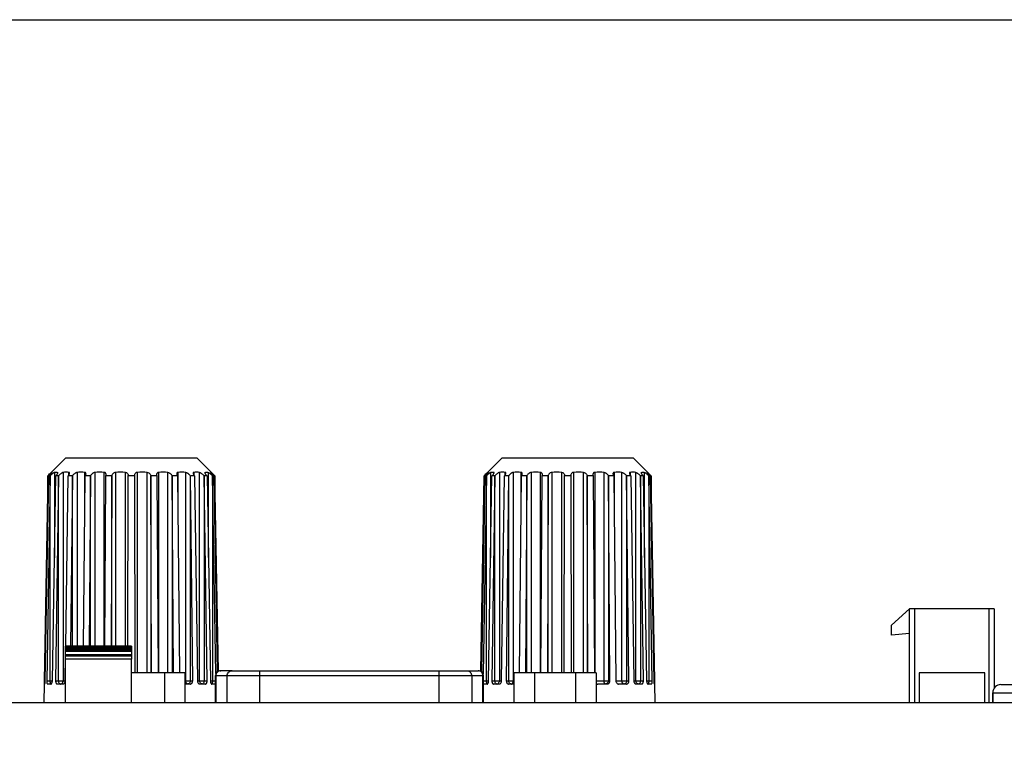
# Model space of a CAD drawing. Header units: millimetres. Extents: x -206 to 633, y -81 to 435.
# Tile 23 of 43: x 85 to 144, y 391 to 435. Entities that reach past the tile are written whole.
import ezdxf

# ---------------------------------------------------------------- set-up
doc = ezdxf.new("R2010")
doc.units = ezdxf.units.MM
doc.header["$LTSCALE"] = 23.1
doc.layers.get('0').update_dxf_attribs({"linetype": 'CONTINUOUS'})
doc.layers.add('06_ALL_SURFS', color=7, linetype='CONTINUOUS')
doc.layers.add('20_ALL_FEATURES', color=7, linetype='CONTINUOUS')

msp = doc.modelspace()

# ---------------------------------------------------------------- linework, layer by layer
msp.add_lwpolyline([(-206.391, 434.625), (633.12, 434.625), (633.12, -80.672), (-206.391, -80.672)], close=True)
at = {"layer": '06_ALL_SURFS', "color": 7}
for p, q in [((86.468, 407.089), (87.342, 407.962)), ((86.471, 407.089), (87.344, 407.962)), ((95.344, 407.962), (87.342, 407.962)), ((95.344, 407.962), (96.218, 407.089)), ((112.994, 407.089), (113.867, 407.962)), ((112.996, 407.089), (113.87, 407.962)), ((121.87, 407.962), (113.867, 407.962)), ((121.87, 407.962), (122.743, 407.089)), ((86.456, 407.076), (86.468, 407.089)), ((86.468, 407.089), (86.472, 407.092)), ((86.471, 407.089), (86.475, 407.093)), ((86.472, 407.093), (86.477, 407.096)), ((86.477, 407.096), (86.481, 407.099)), ((86.517, 407.091), (86.517, 407.093)), ((96.172, 407.093), (96.172, 407.091)), ((96.214, 407.093), (96.218, 407.089)), ((112.982, 407.076), (112.994, 407.089)), ((112.994, 407.089), (112.997, 407.092)), ((112.996, 407.089), (113, 407.093)), ((112.998, 407.093), (113.002, 407.096)), ((113.002, 407.096), (113.006, 407.099)), ((113.042, 407.091), (113.042, 407.093)), ((122.698, 407.093), (122.697, 407.091)), ((122.739, 407.093), (122.743, 407.089)), ((86.257, 406.875), (86.04, 394.423)), ((86.26, 406.875), (86.042, 394.423)), ((86.112, 394.423), (86.329, 406.875)), ((86.406, 406.875), (86.199, 394.423)), ((86.257, 406.875), (86.264, 406.882)), ((86.26, 406.875), (86.267, 406.882)), ((86.264, 406.882), (86.265, 406.883)), ((86.265, 406.883), (86.276, 406.894)), ((86.336, 406.882), (86.329, 406.875)), ((86.406, 406.875), (86.329, 406.875)), ((86.406, 406.875), (86.412, 406.882)), ((86.541, 394.423), (86.744, 406.875)), ((86.918, 406.875), (86.737, 394.423)), ((86.75, 406.882), (86.744, 406.875)), ((86.918, 406.875), (86.744, 406.875)), ((86.918, 406.875), (86.924, 406.882)), ((87.355, 396.532), (87.501, 406.875)), ((87.506, 406.882), (87.501, 406.875)), ((87.759, 406.875), (87.501, 406.875)), ((87.759, 406.875), (87.641, 396.532)), ((87.759, 406.875), (87.763, 406.882)), ((88.432, 396.532), (88.542, 406.875)), ((88.546, 406.882), (88.542, 406.875)), ((88.865, 406.875), (88.542, 406.875)), ((88.865, 406.875), (88.789, 396.532)), ((88.865, 406.875), (88.868, 406.882)), ((89.724, 396.532), (89.792, 406.875)), ((89.794, 406.882), (89.792, 406.875)), ((90.155, 406.875), (89.792, 406.875)), ((90.155, 406.875), (90.126, 396.532)), ((90.155, 406.875), (90.156, 406.882)), ((91.136, 396.532), (91.156, 406.875)), ((91.157, 406.882), (91.156, 406.875)), ((91.534, 406.875), (91.156, 406.875)), ((91.534, 406.875), (91.533, 406.882)), ((91.534, 406.875), (91.557, 394.894)), ((92.533, 406.882), (92.535, 406.875)), ((92.898, 406.875), (92.535, 406.875)), ((92.568, 394.894), (92.535, 406.875)), ((92.898, 406.875), (92.896, 406.882)), ((92.898, 406.875), (92.977, 394.894)), ((93.822, 406.882), (93.825, 406.875)), ((94.147, 406.875), (93.825, 406.875)), ((93.913, 394.894), (93.825, 406.875)), ((94.147, 406.875), (94.143, 406.882)), ((94.147, 406.875), (94.276, 394.894)), ((94.927, 406.882), (94.931, 406.875)), ((95.189, 406.875), (94.931, 406.875)), ((95.073, 394.423), (94.931, 406.875)), ((95.189, 406.875), (95.183, 406.882)), ((95.189, 406.875), (95.364, 394.423)), ((95.766, 406.882), (95.771, 406.875)), ((95.945, 406.875), (95.771, 406.875)), ((95.952, 394.423), (95.771, 406.875)), ((95.945, 406.875), (95.939, 406.882)), ((95.945, 406.875), (96.148, 394.423)), ((96.277, 406.882), (96.283, 406.875)), ((96.36, 406.875), (96.283, 406.875)), ((96.483, 394.859), (96.283, 406.875)), ((96.36, 406.875), (96.353, 406.882)), ((96.36, 406.875), (96.567, 394.967)), ((96.422, 406.882), (96.429, 406.875)), ((96.636, 395.008), (96.429, 406.875)), ((112.783, 406.875), (112.575, 395.007)), ((112.785, 406.875), (112.578, 395.006)), ((112.647, 394.962), (112.854, 406.875)), ((112.931, 406.875), (112.731, 394.847)), ((112.783, 406.875), (112.789, 406.882)), ((112.785, 406.875), (112.792, 406.882)), ((112.789, 406.882), (112.791, 406.883)), ((112.791, 406.883), (112.802, 406.894)), ((112.861, 406.882), (112.854, 406.875)), ((112.931, 406.875), (112.854, 406.875)), ((112.931, 406.875), (112.938, 406.882)), ((113.066, 394.423), (113.27, 406.875)), ((113.444, 406.875), (113.262, 394.423)), ((113.276, 406.882), (113.27, 406.875)), ((113.444, 406.875), (113.27, 406.875)), ((113.444, 406.875), (113.449, 406.882)), ((113.851, 394.423), (114.026, 406.875)), ((114.031, 406.882), (114.026, 406.875)), ((114.284, 406.875), (114.026, 406.875)), ((114.284, 406.875), (114.142, 394.423)), ((114.284, 406.875), (114.288, 406.882)), ((114.939, 394.894), (115.068, 406.875)), ((115.072, 406.882), (115.068, 406.875)), ((115.39, 406.875), (115.068, 406.875)), ((115.39, 406.875), (115.302, 394.894)), ((115.39, 406.875), (115.393, 406.882)), ((116.238, 394.894), (116.317, 406.875)), ((116.319, 406.882), (116.317, 406.875)), ((116.681, 406.875), (116.317, 406.875)), ((116.681, 406.875), (116.647, 394.894)), ((116.681, 406.875), (116.682, 406.882)), ((117.658, 394.894), (117.681, 406.875)), ((117.682, 406.882), (117.681, 406.875)), ((118.059, 406.875), (117.681, 406.875)), ((118.059, 406.875), (118.059, 406.882)), ((118.059, 406.875), (118.083, 394.894)), ((119.059, 406.882), (119.06, 406.875)), ((119.424, 406.875), (119.06, 406.875)), ((119.094, 394.894), (119.06, 406.875)), ((119.424, 406.875), (119.421, 406.882)), ((119.424, 406.875), (119.502, 394.894)), ((120.347, 406.882), (120.35, 406.875)), ((120.673, 406.875), (120.35, 406.875)), ((120.442, 394.423), (120.35, 406.875)), ((120.673, 406.875), (120.669, 406.882)), ((120.673, 406.875), (120.806, 394.423)), ((121.452, 406.882), (121.456, 406.875)), ((121.714, 406.875), (121.456, 406.875)), ((121.598, 394.423), (121.456, 406.875)), ((121.714, 406.875), (121.709, 406.882)), ((121.714, 406.875), (121.889, 394.423)), ((122.291, 406.882), (122.297, 406.875)), ((122.47, 406.875), (122.297, 406.875)), ((122.478, 394.423), (122.297, 406.875)), ((122.47, 406.875), (122.464, 406.882)), ((122.47, 406.875), (122.674, 394.423)), ((122.802, 406.882), (122.809, 406.875)), ((122.885, 406.875), (122.809, 406.875)), ((123.016, 394.423), (122.809, 406.875)), ((122.885, 406.875), (122.879, 406.882)), ((122.885, 406.875), (123.102, 394.423)), ((122.947, 406.882), (122.954, 406.875)), ((123.172, 394.423), (122.954, 406.875)), ((137.551, 397.794), (138.651, 398.794)), ((137.554, 397.794), (138.654, 398.794)), ((137.556, 397.794), (138.656, 398.794)), ((137.558, 397.794), (138.658, 398.794)), ((138.653, 398.794), (138.651, 398.794)), ((138.655, 398.794), (138.654, 398.794)), ((138.657, 398.794), (138.656, 398.794)), ((138.658, 393.094), (138.658, 398.794)), ((143.808, 398.794), (138.658, 398.794)), ((143.808, 398.794), (143.808, 393.988)), ((137.551, 397.194), (137.551, 397.794)), ((137.554, 397.194), (137.554, 397.794)), ((137.556, 397.194), (137.556, 397.794)), ((137.558, 397.194), (137.558, 397.794)), ((137.556, 397.194), (137.551, 397.194)), ((138.658, 397.294), (137.556, 397.194)), ((138.651, 393.094), (138.651, 397.294)), ((138.654, 393.094), (138.654, 397.294)), ((138.656, 393.094), (138.656, 397.294)), ((87.349, 396.493), (87.349, 396.532)), ((91.349, 396.532), (87.349, 396.532)), ((87.349, 395.932), (87.349, 396.489)), ((91.349, 396.489), (87.349, 396.489)), ((91.349, 396.4), (87.349, 396.4)), ((91.349, 396.532), (91.349, 395.932)), ((87.326, 394.423), (87.348, 395.997)), ((91.349, 396.263), (87.349, 396.263)), ((87.349, 395.732), (87.349, 395.932)), ((87.349, 395.932), (91.349, 395.932)), ((87.349, 393.094), (87.349, 395.732)), ((91.349, 395.932), (91.349, 395.732)), ((91.349, 393.094), (91.349, 395.732)), ((94.605, 394.894), (91.349, 394.894)), ((96.455, 393.094), (96.455, 394.732)), ((96.754, 395.032), (96.78, 395.032)), ((97.469, 395.032), (96.78, 395.032)), ((97.469, 395.032), (99.143, 395.032)), ((99.143, 395.032), (110.068, 395.032)), ((110.068, 395.032), (111.742, 395.032)), ((111.742, 395.032), (112.455, 395.032)), ((112.755, 393.094), (112.755, 394.732)), ((119.605, 394.894), (114.605, 394.894)), ((139.233, 394.894), (139.233, 393.094)), ((143.233, 394.894), (139.233, 394.894)), ((143.233, 393.094), (143.233, 394.894)), ((86.034, 394.223), (86.014, 393.094)), ((86.037, 394.223), (86.017, 393.094)), ((86.035, 394.246), (86.034, 394.23)), ((86.079, 394.223), (86.034, 394.223)), ((86.456, 394.223), (86.248, 394.223)), ((87.195, 394.223), (86.837, 394.223)), ((94.93, 394.223), (94.605, 394.223)), ((95.853, 394.223), (95.494, 394.223)), ((96.441, 394.223), (96.233, 394.223)), ((112.981, 394.223), (112.773, 394.223)), ((113.721, 394.223), (113.362, 394.223)), ((114.605, 394.223), (114.285, 394.223)), ((120.266, 394.223), (119.696, 394.223)), ((121.455, 394.223), (120.973, 394.223)), ((122.378, 394.223), (122.02, 394.223)), ((122.967, 394.223), (122.759, 394.223)), ((123.177, 394.223), (123.135, 394.223)), ((123.197, 393.094), (123.177, 394.223)), ((144.218, 394.194), (174.018, 394.194)), ((143.713, 393.694), (143.718, 393.694)), ((66.079, 393.094), (189.058, 393.094))]:
    msp.add_line(p, q, dxfattribs=at)
at = {"layer": '06_ALL_SURFS', "color": 4}
for p, q in [((86.472, 407.093), (86.472, 407.09)), ((86.475, 407.093), (86.475, 407.032)), ((86.663, 407.093), (86.663, 401.899)), ((86.867, 407.038), (86.867, 407.093)), ((87.198, 407.093), (87.198, 394.423)), ((87.55, 406.945), (87.55, 407.093)), ((88.041, 407.093), (88.041, 396.532)), ((88.514, 404.26), (88.514, 407.093)), ((89.129, 407.093), (89.129, 396.532)), ((89.688, 396.532), (89.688, 407.093)), ((90.381, 407.093), (90.381, 396.532)), ((90.985, 396.532), (90.985, 407.093)), ((91.705, 407.093), (91.705, 394.894)), ((92.309, 394.894), (92.309, 407.093)), ((93.001, 407.093), (93.001, 394.894)), ((93.561, 394.894), (93.561, 407.093)), ((94.175, 407.093), (94.175, 404.267)), ((94.648, 394.423), (94.648, 407.093)), ((95.139, 407.093), (95.139, 406.945)), ((95.491, 394.423), (95.491, 407.093)), ((95.822, 407.093), (95.822, 407.039)), ((96.026, 401.911), (96.026, 407.093)), ((96.214, 407.032), (96.214, 407.093)), ((112.998, 407.093), (112.998, 407.09)), ((113, 407.093), (113, 407.032)), ((113.188, 407.093), (113.188, 401.899)), ((113.393, 407.038), (113.393, 407.093)), ((113.724, 407.093), (113.724, 394.423)), ((114.075, 406.945), (114.075, 407.093)), ((114.566, 407.093), (114.566, 394.423)), ((115.04, 404.26), (115.04, 407.093)), ((115.654, 407.093), (115.654, 394.894)), ((116.214, 394.894), (116.214, 407.093)), ((116.906, 407.093), (116.906, 394.894)), ((117.511, 394.894), (117.511, 407.093)), ((118.23, 407.093), (118.23, 394.894)), ((118.834, 394.894), (118.834, 407.093)), ((119.527, 407.093), (119.527, 394.894)), ((120.086, 394.423), (120.086, 407.093)), ((120.701, 407.093), (120.701, 404.267)), ((121.174, 394.423), (121.174, 407.093)), ((121.665, 407.093), (121.665, 406.945)), ((122.016, 394.423), (122.016, 407.093)), ((122.347, 407.093), (122.347, 407.039)), ((122.551, 401.911), (122.551, 407.093)), ((122.739, 407.032), (122.739, 407.093)), ((86.264, 406.879), (86.264, 406.882)), ((86.267, 403.295), (86.267, 406.882)), ((86.412, 394.423), (86.412, 406.882)), ((86.924, 394.423), (86.924, 406.882)), ((87.763, 396.532), (87.763, 406.882)), ((88.868, 396.532), (88.868, 406.882)), ((90.156, 396.532), (90.156, 406.882)), ((92.533, 406.882), (92.533, 394.894)), ((93.822, 406.882), (93.822, 394.894)), ((94.927, 406.882), (94.927, 394.423)), ((95.766, 406.882), (95.766, 394.423)), ((96.277, 406.882), (96.277, 394.423)), ((96.422, 406.882), (96.422, 403.308)), ((112.789, 406.879), (112.789, 406.882)), ((112.792, 403.295), (112.792, 406.882)), ((112.938, 394.423), (112.938, 406.882)), ((113.449, 394.423), (113.449, 406.882)), ((114.288, 394.423), (114.288, 406.882)), ((115.393, 394.894), (115.393, 406.882)), ((116.682, 394.894), (116.682, 406.882)), ((119.059, 406.882), (119.059, 394.894)), ((120.347, 406.882), (120.347, 394.423)), ((121.452, 406.882), (121.452, 394.423)), ((122.291, 406.882), (122.291, 394.423)), ((122.802, 406.882), (122.802, 394.423)), ((122.947, 406.882), (122.947, 403.308)), ((138.958, 398.794), (138.958, 393.094)), ((143.508, 393.094), (143.508, 398.794)), ((91.349, 396.437), (87.349, 396.437)), ((91.349, 396.348), (87.349, 396.348)), ((91.349, 396.21), (87.349, 396.21)), ((91.349, 396.008), (87.349, 396.008)), ((91.349, 395.732), (87.349, 395.732)), ((96.455, 394.732), (112.755, 394.732)), ((96.485, 394.732), (96.485, 393.094)), ((97.173, 393.094), (97.173, 394.732)), ((99.143, 395.032), (99.143, 394.732)), ((99.143, 394.732), (99.143, 393.094)), ((110.068, 394.732), (110.068, 395.032)), ((110.068, 393.094), (110.068, 394.732)), ((112.037, 394.732), (112.037, 393.094)), ((112.724, 393.094), (112.724, 394.732)), ((86.04, 394.423), (86.112, 394.423)), ((86.199, 394.423), (86.541, 394.423)), ((86.737, 394.423), (87.326, 394.423)), ((94.605, 394.423), (95.073, 394.423)), ((95.364, 394.423), (95.952, 394.423)), ((96.148, 394.423), (96.455, 394.423)), ((112.755, 394.423), (113.066, 394.423)), ((113.262, 394.423), (113.851, 394.423)), ((114.142, 394.423), (114.605, 394.423)), ((119.605, 394.423), (120.442, 394.423)), ((120.806, 394.423), (121.598, 394.423)), ((121.889, 394.423), (122.478, 394.423)), ((122.674, 394.423), (123.016, 394.423)), ((123.102, 394.423), (123.172, 394.423)), ((143.718, 393.694), (174.518, 393.694))]:
    msp.add_line(p, q, dxfattribs=at)
at = {"layer": '06_ALL_SURFS', "color": 7}
for centre, radius, start, end in [((87.374, 405.479), 1.623, 83.77965, 96.22035), ((88.278, 404.167), 2.935, 85.37635, 94.62365), ((89.409, 403.002), 4.1, 86.08843, 93.91157), ((90.683, 402.308), 4.794, 86.38692, 93.61308), ((92.007, 402.309), 4.793, 86.38681, 93.61319), ((93.281, 403.003), 4.099, 86.08804, 93.91196), ((94.412, 404.169), 2.934, 85.3755, 94.6245), ((95.315, 405.48), 1.622, 83.77764, 96.22236), ((113.9, 405.479), 1.623, 83.77965, 96.22035), ((114.803, 404.167), 2.935, 85.37635, 94.62365), ((115.934, 403.002), 4.1, 86.08843, 93.91157), ((117.209, 402.308), 4.794, 86.38692, 93.61308), ((118.532, 402.309), 4.793, 86.38681, 93.61319), ((119.807, 403.003), 4.099, 86.08804, 93.91196), ((120.937, 404.169), 2.934, 85.3755, 94.6245), ((121.841, 405.48), 1.622, 83.77764, 96.22236), ((90.957, 406.904), 0.201, 353.62399, 359.97612), ((91.733, 406.904), 0.201, 180.02396, 186.38895), ((117.483, 406.904), 0.201, 353.62399, 359.97612), ((118.258, 406.904), 0.201, 180.02396, 186.38895), ((96.755, 394.732), 0.3, 90.08957, 180), ((112.455, 394.732), 0.3, 0, 89.92309), ((144.213, 393.694), 0.5, 90, 180), ((144.218, 393.694), 0.5, 90, 180)]:
    msp.add_arc(centre, radius, start, end, dxfattribs=at)
at = {"layer": '06_ALL_SURFS', "color": 4}
for centre, radius, start, end in [((96.781, 394.74), 0.292, 95.21056, 96.11847), ((96.781, 394.74), 0.292, 94.91397, 95.21041), ((96.78, 394.743), 0.289, 90.00891, 94.9206)]:
    msp.add_arc(centre, radius, start, end, dxfattribs=at)
at = {"layer": '06_ALL_SURFS', "color": 7}
for points, knots in [([(86.267, 406.882), (86.307, 406.922), (86.365, 406.98), (86.432, 407.049), (86.46, 407.078), (86.471, 407.089)], [0, 0, 0, 0, 0.591026, 0.840669, 1, 1, 1, 1]), ([(86.276, 406.894), (86.31, 406.928), (86.37, 406.989), (86.43, 407.05), (86.456, 407.076)], [0, 0, 0, 0, 0.559246, 1, 1, 1, 1]), ([(86.336, 406.882), (86.346, 406.893), (86.368, 406.914), (86.398, 406.946), (86.427, 406.978), (86.454, 407.007), (86.475, 407.031), (86.489, 407.049), (86.498, 407.06), (86.506, 407.071), (86.512, 407.079), (86.515, 407.086), (86.517, 407.09), (86.517, 407.091)], [0, 0, 0, 0, 0.164169, 0.325054, 0.479976, 0.625991, 0.758777, 0.81836, 0.871975, 0.918431, 0.9562, 0.983708, 1, 1, 1, 1]), ([(86.663, 407.093), (86.66, 407.092), (86.653, 407.089), (86.636, 407.081), (86.612, 407.065), (86.581, 407.041), (86.548, 407.013), (86.513, 406.982), (86.468, 406.938), (86.434, 406.905), (86.412, 406.882)], [0, 0, 0, 0, 0.02948, 0.068415, 0.169512, 0.29194, 0.426751, 0.568163, 0.712466, 1, 1, 1, 1]), ([(86.475, 407.093), (86.478, 407.096), (86.485, 407.101), (86.494, 407.102), (86.498, 407.102)], [0, 0, 0, 0, 0.542216, 1, 1, 1, 1]), ([(86.498, 407.102), (86.5, 407.102), (86.506, 407.1), (86.513, 407.096), (86.517, 407.093)], [0, 0, 0, 0, 0.225108, 1, 1, 1, 1]), ([(86.75, 406.882), (86.767, 406.9), (86.798, 406.935), (86.832, 406.98), (86.854, 407.014), (86.867, 407.037), (86.876, 407.057), (86.879, 407.071), (86.879, 407.076)], [0, 0, 0, 0, 0.30979, 0.592428, 0.718812, 0.831446, 0.926534, 1, 1, 1, 1]), ([(86.879, 407.076), (86.879, 407.08), (86.878, 407.086), (86.872, 407.091), (86.869, 407.092), (86.867, 407.093)], [0, 0, 0, 0, 0.51799, 0.747903, 1, 1, 1, 1]), ([(87.198, 407.093), (87.193, 407.092), (87.183, 407.09), (87.16, 407.082), (87.129, 407.066), (87.092, 407.041), (87.043, 407.003), (86.985, 406.951), (86.943, 406.905), (86.924, 406.882)], [0, 0, 0, 0, 0.042944, 0.092711, 0.207776, 0.335825, 0.469906, 0.740443, 1, 1, 1, 1]), ([(87.587, 407.047), (87.587, 407.053), (87.586, 407.064), (87.579, 407.079), (87.567, 407.089), (87.556, 407.092), (87.55, 407.093)], [0, 0, 0, 0, 0.261311, 0.497423, 0.731778, 1, 1, 1, 1]), ([(88.041, 407.093), (88.028, 407.091), (88, 407.085), (87.959, 407.066), (87.919, 407.042), (87.869, 407.004), (87.815, 406.952), (87.778, 406.906), (87.763, 406.882)], [0, 0, 0, 0, 0.113157, 0.239982, 0.372466, 0.505516, 0.762823, 1, 1, 1, 1]), ([(88.588, 407.007), (88.588, 407.017), (88.586, 407.037), (88.575, 407.06), (88.561, 407.075), (88.543, 407.087), (88.526, 407.092), (88.514, 407.093)], [0, 0, 0, 0, 0.244726, 0.4774, 0.595652, 0.719703, 1, 1, 1, 1]), ([(89.129, 407.093), (89.098, 407.09), (89.052, 407.075), (88.999, 407.042), (88.953, 407.005), (88.906, 406.953), (88.878, 406.906), (88.868, 406.882)], [0, 0, 0, 0, 0.265835, 0.401283, 0.532727, 0.778596, 1, 1, 1, 1]), ([(89.809, 406.958), (89.809, 406.973), (89.805, 407.004), (89.784, 407.048), (89.743, 407.082), (89.707, 407.091), (89.688, 407.093)], [0, 0, 0, 0, 0.231758, 0.462957, 0.711192, 1, 1, 1, 1]), ([(90.381, 407.093), (90.35, 407.091), (90.29, 407.072), (90.222, 407.018), (90.176, 406.953), (90.16, 406.905), (90.156, 406.882)], [0, 0, 0, 0, 0.285629, 0.54903, 0.785195, 1, 1, 1, 1]), ([(90.985, 407.093), (90.999, 407.092), (91.027, 407.087), (91.064, 407.071), (91.094, 407.049), (91.126, 407.016), (91.151, 406.967), (91.158, 406.925), (91.158, 406.904)], [0, 0, 0, 0, 0.151119, 0.293141, 0.425273, 0.549175, 0.779654, 1, 1, 1, 1]), ([(91.705, 407.093), (91.69, 407.092), (91.663, 407.087), (91.626, 407.071), (91.596, 407.049), (91.564, 407.016), (91.539, 406.967), (91.532, 406.925), (91.532, 406.904)], [0, 0, 0, 0, 0.15112, 0.29314, 0.425269, 0.549168, 0.779646, 1, 1, 1, 1]), ([(92.309, 407.093), (92.34, 407.091), (92.399, 407.072), (92.468, 407.018), (92.514, 406.953), (92.53, 406.905), (92.533, 406.882)], [0, 0, 0, 0, 0.285617, 0.549022, 0.785194, 1, 1, 1, 1]), ([(93.001, 407.093), (92.982, 407.091), (92.946, 407.082), (92.906, 407.048), (92.885, 407.004), (92.881, 406.973), (92.881, 406.958)], [0, 0, 0, 0, 0.288804, 0.537033, 0.768233, 1, 1, 1, 1]), ([(93.561, 407.093), (93.592, 407.09), (93.637, 407.075), (93.69, 407.042), (93.737, 407.005), (93.784, 406.953), (93.812, 406.906), (93.822, 406.882)], [0, 0, 0, 0, 0.265815, 0.401262, 0.532708, 0.778586, 1, 1, 1, 1]), ([(94.175, 407.093), (94.164, 407.092), (94.147, 407.087), (94.128, 407.075), (94.115, 407.061), (94.104, 407.037), (94.102, 407.017), (94.102, 407.007)], [0, 0, 0, 0, 0.280289, 0.404337, 0.522586, 0.755262, 1, 1, 1, 1]), ([(94.648, 407.093), (94.662, 407.091), (94.69, 407.085), (94.731, 407.066), (94.771, 407.042), (94.821, 407.004), (94.875, 406.952), (94.911, 406.906), (94.927, 406.882)], [0, 0, 0, 0, 0.113141, 0.239958, 0.372438, 0.505489, 0.762807, 1, 1, 1, 1]), ([(95.139, 407.093), (95.134, 407.092), (95.123, 407.089), (95.11, 407.079), (95.104, 407.064), (95.103, 407.053), (95.103, 407.047)], [0, 0, 0, 0, 0.268209, 0.50256, 0.738675, 1, 1, 1, 1]), ([(95.491, 407.093), (95.496, 407.092), (95.507, 407.09), (95.53, 407.082), (95.56, 407.066), (95.597, 407.041), (95.647, 407.003), (95.704, 406.951), (95.746, 406.905), (95.766, 406.882)], [0, 0, 0, 0, 0.042933, 0.092693, 0.207746, 0.335792, 0.469873, 0.740422, 1, 1, 1, 1]), ([(95.822, 407.093), (95.82, 407.092), (95.817, 407.091), (95.811, 407.086), (95.81, 407.08), (95.81, 407.076)], [0, 0, 0, 0, 0.252078, 0.481987, 1, 1, 1, 1]), ([(95.81, 407.076), (95.81, 407.071), (95.813, 407.057), (95.822, 407.037), (95.835, 407.014), (95.857, 406.98), (95.891, 406.935), (95.922, 406.9), (95.939, 406.882)], [0, 0, 0, 0, 0.073444, 0.168523, 0.281157, 0.407545, 0.690196, 1, 1, 1, 1]), ([(96.026, 407.093), (96.029, 407.092), (96.036, 407.089), (96.053, 407.081), (96.077, 407.065), (96.108, 407.041), (96.141, 407.013), (96.176, 406.982), (96.222, 406.938), (96.255, 406.905), (96.277, 406.882)], [0, 0, 0, 0, 0.029468, 0.068393, 0.169478, 0.2919, 0.426712, 0.568128, 0.71244, 1, 1, 1, 1]), ([(96.172, 407.093), (96.174, 407.094), (96.179, 407.098), (96.186, 407.101), (96.191, 407.102)], [0, 0, 0, 0, 0.284692, 1, 1, 1, 1]), ([(96.172, 407.091), (96.172, 407.09), (96.174, 407.086), (96.177, 407.079), (96.183, 407.071), (96.191, 407.06), (96.2, 407.049), (96.214, 407.031), (96.235, 407.007), (96.262, 406.978), (96.291, 406.946), (96.321, 406.914), (96.343, 406.893), (96.353, 406.882)], [0, 0, 0, 0, 0.016276, 0.043773, 0.081536, 0.127989, 0.181605, 0.241189, 0.373983, 0.520006, 0.674936, 0.835827, 1, 1, 1, 1]), ([(96.191, 407.102), (96.195, 407.102), (96.204, 407.101), (96.211, 407.096), (96.214, 407.093)], [0, 0, 0, 0, 0.45755, 1, 1, 1, 1]), ([(96.218, 407.089), (96.229, 407.078), (96.256, 407.049), (96.324, 406.98), (96.382, 406.922), (96.422, 406.882)], [0, 0, 0, 0, 0.159252, 0.408889, 1, 1, 1, 1]), ([(112.792, 406.882), (112.833, 406.922), (112.89, 406.98), (112.958, 407.049), (112.985, 407.078), (112.996, 407.089)], [0, 0, 0, 0, 0.591026, 0.840669, 1, 1, 1, 1]), ([(112.802, 406.894), (112.836, 406.928), (112.896, 406.989), (112.955, 407.05), (112.982, 407.076)], [0, 0, 0, 0, 0.559246, 1, 1, 1, 1]), ([(112.861, 406.882), (112.872, 406.893), (112.893, 406.914), (112.924, 406.946), (112.953, 406.978), (112.98, 407.007), (113, 407.031), (113.014, 407.049), (113.024, 407.06), (113.031, 407.071), (113.037, 407.079), (113.041, 407.086), (113.042, 407.09), (113.042, 407.091)], [0, 0, 0, 0, 0.164169, 0.325054, 0.479976, 0.625991, 0.758777, 0.81836, 0.871975, 0.918431, 0.9562, 0.983708, 1, 1, 1, 1]), ([(113.188, 407.093), (113.185, 407.092), (113.178, 407.089), (113.161, 407.081), (113.137, 407.065), (113.106, 407.041), (113.073, 407.013), (113.039, 406.982), (112.993, 406.938), (112.959, 406.905), (112.938, 406.882)], [0, 0, 0, 0, 0.02948, 0.068415, 0.169512, 0.29194, 0.426751, 0.568163, 0.712466, 1, 1, 1, 1]), ([(113, 407.093), (113.004, 407.096), (113.011, 407.101), (113.019, 407.102), (113.023, 407.102)], [0, 0, 0, 0, 0.542216, 1, 1, 1, 1]), ([(113.023, 407.102), (113.025, 407.102), (113.032, 407.1), (113.038, 407.096), (113.042, 407.093)], [0, 0, 0, 0, 0.225108, 1, 1, 1, 1]), ([(113.276, 406.882), (113.292, 406.9), (113.323, 406.935), (113.358, 406.98), (113.38, 407.014), (113.393, 407.037), (113.401, 407.057), (113.404, 407.071), (113.404, 407.076)], [0, 0, 0, 0, 0.30979, 0.592428, 0.718812, 0.831446, 0.926534, 1, 1, 1, 1]), ([(113.404, 407.076), (113.404, 407.08), (113.403, 407.086), (113.398, 407.091), (113.394, 407.092), (113.393, 407.093)], [0, 0, 0, 0, 0.51799, 0.747903, 1, 1, 1, 1]), ([(113.724, 407.093), (113.719, 407.092), (113.708, 407.09), (113.685, 407.082), (113.655, 407.066), (113.618, 407.041), (113.568, 407.003), (113.511, 406.951), (113.468, 406.905), (113.449, 406.882)], [0, 0, 0, 0, 0.042944, 0.092711, 0.207776, 0.335825, 0.469906, 0.740443, 1, 1, 1, 1]), ([(114.112, 407.047), (114.112, 407.053), (114.111, 407.064), (114.105, 407.079), (114.092, 407.089), (114.081, 407.092), (114.075, 407.093)], [0, 0, 0, 0, 0.261311, 0.497423, 0.731778, 1, 1, 1, 1]), ([(114.566, 407.093), (114.553, 407.091), (114.525, 407.085), (114.484, 407.066), (114.444, 407.042), (114.394, 407.004), (114.34, 406.952), (114.304, 406.906), (114.288, 406.882)], [0, 0, 0, 0, 0.113157, 0.239982, 0.372466, 0.505516, 0.762823, 1, 1, 1, 1]), ([(115.113, 407.007), (115.113, 407.017), (115.111, 407.037), (115.1, 407.06), (115.087, 407.075), (115.068, 407.087), (115.051, 407.092), (115.04, 407.093)], [0, 0, 0, 0, 0.244726, 0.4774, 0.595652, 0.719703, 1, 1, 1, 1]), ([(115.654, 407.093), (115.623, 407.09), (115.578, 407.075), (115.525, 407.042), (115.478, 407.005), (115.431, 406.953), (115.403, 406.906), (115.393, 406.882)], [0, 0, 0, 0, 0.265835, 0.401283, 0.532727, 0.778596, 1, 1, 1, 1]), ([(116.334, 406.958), (116.334, 406.973), (116.33, 407.004), (116.309, 407.048), (116.269, 407.082), (116.233, 407.091), (116.214, 407.093)], [0, 0, 0, 0, 0.231758, 0.462957, 0.711192, 1, 1, 1, 1]), ([(116.906, 407.093), (116.875, 407.091), (116.816, 407.072), (116.747, 407.018), (116.702, 406.953), (116.686, 406.905), (116.682, 406.882)], [0, 0, 0, 0, 0.285629, 0.54903, 0.785195, 1, 1, 1, 1]), ([(117.511, 407.093), (117.525, 407.092), (117.552, 407.087), (117.589, 407.071), (117.62, 407.049), (117.651, 407.016), (117.677, 406.967), (117.683, 406.925), (117.683, 406.904)], [0, 0, 0, 0, 0.151119, 0.293141, 0.425273, 0.549175, 0.779654, 1, 1, 1, 1]), ([(118.23, 407.093), (118.216, 407.092), (118.189, 407.087), (118.152, 407.071), (118.121, 407.049), (118.09, 407.016), (118.064, 406.967), (118.057, 406.925), (118.057, 406.904)], [0, 0, 0, 0, 0.15112, 0.29314, 0.425269, 0.549168, 0.779646, 1, 1, 1, 1]), ([(118.834, 407.093), (118.865, 407.091), (118.925, 407.072), (118.993, 407.018), (119.039, 406.953), (119.055, 406.905), (119.059, 406.882)], [0, 0, 0, 0, 0.285617, 0.549022, 0.785194, 1, 1, 1, 1]), ([(119.527, 407.093), (119.508, 407.091), (119.472, 407.082), (119.432, 407.048), (119.41, 407.004), (119.407, 406.973), (119.407, 406.958)], [0, 0, 0, 0, 0.288804, 0.537033, 0.768233, 1, 1, 1, 1]), ([(120.086, 407.093), (120.117, 407.09), (120.163, 407.075), (120.216, 407.042), (120.262, 407.005), (120.309, 406.953), (120.337, 406.906), (120.347, 406.882)], [0, 0, 0, 0, 0.265815, 0.401262, 0.532708, 0.778586, 1, 1, 1, 1]), ([(120.701, 407.093), (120.689, 407.092), (120.672, 407.087), (120.654, 407.075), (120.64, 407.061), (120.629, 407.037), (120.627, 407.017), (120.627, 407.007)], [0, 0, 0, 0, 0.280289, 0.404337, 0.522586, 0.755262, 1, 1, 1, 1]), ([(121.174, 407.093), (121.187, 407.091), (121.215, 407.085), (121.256, 407.066), (121.296, 407.042), (121.346, 407.004), (121.4, 406.952), (121.437, 406.906), (121.452, 406.882)], [0, 0, 0, 0, 0.113141, 0.239958, 0.372438, 0.505489, 0.762807, 1, 1, 1, 1]), ([(121.665, 407.093), (121.659, 407.092), (121.648, 407.089), (121.636, 407.079), (121.629, 407.064), (121.628, 407.053), (121.628, 407.047)], [0, 0, 0, 0, 0.268209, 0.50256, 0.738675, 1, 1, 1, 1]), ([(122.016, 407.093), (122.021, 407.092), (122.032, 407.09), (122.055, 407.082), (122.086, 407.066), (122.122, 407.041), (122.172, 407.003), (122.229, 406.951), (122.272, 406.905), (122.291, 406.882)], [0, 0, 0, 0, 0.042933, 0.092693, 0.207746, 0.335792, 0.469873, 0.740422, 1, 1, 1, 1]), ([(122.347, 407.093), (122.346, 407.092), (122.342, 407.091), (122.337, 407.086), (122.336, 407.08), (122.336, 407.076)], [0, 0, 0, 0, 0.252078, 0.481987, 1, 1, 1, 1]), ([(122.336, 407.076), (122.336, 407.071), (122.339, 407.057), (122.347, 407.037), (122.36, 407.014), (122.382, 406.98), (122.417, 406.935), (122.448, 406.9), (122.464, 406.882)], [0, 0, 0, 0, 0.073444, 0.168523, 0.281157, 0.407545, 0.690196, 1, 1, 1, 1]), ([(122.551, 407.093), (122.555, 407.092), (122.562, 407.089), (122.578, 407.081), (122.602, 407.065), (122.633, 407.041), (122.667, 407.013), (122.701, 406.982), (122.747, 406.938), (122.78, 406.905), (122.802, 406.882)], [0, 0, 0, 0, 0.029468, 0.068393, 0.169478, 0.2919, 0.426712, 0.568128, 0.71244, 1, 1, 1, 1]), ([(122.697, 407.091), (122.697, 407.09), (122.699, 407.086), (122.703, 407.079), (122.709, 407.071), (122.716, 407.06), (122.725, 407.049), (122.74, 407.031), (122.76, 407.007), (122.787, 406.978), (122.816, 406.946), (122.847, 406.914), (122.868, 406.893), (122.879, 406.882)], [0, 0, 0, 0, 0.016276, 0.043773, 0.081536, 0.127989, 0.181605, 0.241189, 0.373983, 0.520006, 0.674936, 0.835827, 1, 1, 1, 1]), ([(122.698, 407.093), (122.699, 407.094), (122.705, 407.098), (122.711, 407.101), (122.716, 407.102)], [0, 0, 0, 0, 0.284692, 1, 1, 1, 1]), ([(122.716, 407.102), (122.72, 407.102), (122.729, 407.101), (122.736, 407.096), (122.739, 407.093)], [0, 0, 0, 0, 0.45755, 1, 1, 1, 1]), ([(122.743, 407.089), (122.754, 407.078), (122.782, 407.049), (122.85, 406.98), (122.907, 406.922), (122.947, 406.882)], [0, 0, 0, 0, 0.159252, 0.408889, 1, 1, 1, 1]), ([(87.506, 406.882), (87.517, 406.896), (87.538, 406.924), (87.564, 406.967), (87.581, 407.008), (87.587, 407.035), (87.587, 407.047)], [0, 0, 0, 0, 0.292316, 0.560779, 0.79912, 1, 1, 1, 1]), ([(88.546, 406.882), (88.559, 406.902), (88.579, 406.942), (88.588, 406.986), (88.588, 407.007)], [0, 0, 0, 0, 0.532932, 1, 1, 1, 1]), ([(89.794, 406.882), (89.796, 406.888), (89.805, 406.913), (89.809, 406.939), (89.809, 406.958)], [0, 0, 0, 0, 0.259294, 1, 1, 1, 1]), ([(92.881, 406.958), (92.881, 406.952), (92.883, 406.926), (92.889, 406.9), (92.896, 406.882)], [0, 0, 0, 0, 0.242445, 1, 1, 1, 1]), ([(94.102, 407.007), (94.102, 406.986), (94.111, 406.942), (94.131, 406.902), (94.143, 406.882)], [0, 0, 0, 0, 0.467046, 1, 1, 1, 1]), ([(95.103, 407.047), (95.103, 407.035), (95.109, 407.008), (95.126, 406.967), (95.151, 406.924), (95.172, 406.896), (95.183, 406.882)], [0, 0, 0, 0, 0.200856, 0.439195, 0.707669, 1, 1, 1, 1]), ([(114.031, 406.882), (114.043, 406.896), (114.064, 406.924), (114.089, 406.967), (114.106, 407.008), (114.112, 407.035), (114.112, 407.047)], [0, 0, 0, 0, 0.292316, 0.560779, 0.79912, 1, 1, 1, 1]), ([(115.072, 406.882), (115.084, 406.902), (115.104, 406.942), (115.113, 406.986), (115.113, 407.007)], [0, 0, 0, 0, 0.532932, 1, 1, 1, 1]), ([(116.319, 406.882), (116.322, 406.888), (116.33, 406.913), (116.334, 406.939), (116.334, 406.958)], [0, 0, 0, 0, 0.259294, 1, 1, 1, 1]), ([(119.407, 406.958), (119.407, 406.952), (119.408, 406.926), (119.414, 406.9), (119.421, 406.882)], [0, 0, 0, 0, 0.242445, 1, 1, 1, 1]), ([(120.627, 407.007), (120.627, 406.986), (120.637, 406.942), (120.656, 406.902), (120.669, 406.882)], [0, 0, 0, 0, 0.467046, 1, 1, 1, 1]), ([(121.628, 407.047), (121.628, 407.035), (121.634, 407.008), (121.651, 406.967), (121.677, 406.924), (121.697, 406.896), (121.709, 406.882)], [0, 0, 0, 0, 0.200856, 0.439195, 0.707669, 1, 1, 1, 1]), ([(86.034, 394.23), (86.034, 394.228), (86.034, 394.226), (86.034, 394.224), (86.034, 394.223)], [0, 0, 0, 0, 0.698468, 1, 1, 1, 1]), ([(86.04, 394.423), (86.039, 394.389), (86.038, 394.33), (86.035, 394.271), (86.035, 394.246)], [0, 0, 0, 0, 0.584682, 1, 1, 1, 1]), ([(86.042, 394.423), (86.042, 394.402), (86.041, 394.361), (86.039, 394.306), (86.038, 394.263), (86.037, 394.239), (86.037, 394.23)], [0, 0, 0, 0, 0.333262, 0.63084, 0.86122, 1, 1, 1, 1]), ([(86.037, 394.23), (86.037, 394.229), (86.037, 394.227), (86.037, 394.225), (86.037, 394.224), (86.037, 394.224), (86.037, 394.224), (86.037, 394.223), (86.037, 394.223)], [0, 0, 0, 0, 0.434811, 0.746768, 0.856259, 0.934674, 0.982149, 1, 1, 1, 1]), ([(86.079, 394.223), (86.082, 394.223), (86.085, 394.227), (86.088, 394.232), (86.09, 394.239), (86.093, 394.248), (86.097, 394.262), (86.101, 394.284), (86.105, 394.314), (86.11, 394.361), (86.112, 394.398), (86.112, 394.423)], [0, 0, 0, 0, 0.031399, 0.058036, 0.092813, 0.135688, 0.186389, 0.309719, 0.458484, 0.627366, 1, 1, 1, 1]), ([(86.199, 394.423), (86.199, 394.41), (86.199, 394.385), (86.201, 394.348), (86.205, 394.313), (86.21, 394.283), (86.217, 394.259), (86.225, 394.242), (86.232, 394.232), (86.237, 394.227), (86.242, 394.224), (86.246, 394.223), (86.248, 394.223)], [0, 0, 0, 0, 0.181282, 0.356148, 0.517784, 0.66094, 0.781328, 0.876219, 0.914218, 0.946541, 0.974448, 1, 1, 1, 1]), ([(86.456, 394.223), (86.461, 394.223), (86.473, 394.227), (86.488, 394.239), (86.502, 394.258), (86.515, 394.283), (86.526, 394.313), (86.534, 394.347), (86.539, 394.385), (86.541, 394.41), (86.541, 394.423)], [0, 0, 0, 0, 0.068709, 0.15092, 0.252148, 0.373354, 0.512608, 0.666515, 0.830839, 1, 1, 1, 1]), ([(86.737, 394.423), (86.737, 394.398), (86.74, 394.36), (86.751, 394.313), (86.763, 394.283), (86.778, 394.257), (86.795, 394.238), (86.815, 394.226), (86.83, 394.223), (86.837, 394.223)], [0, 0, 0, 0, 0.316523, 0.463356, 0.597645, 0.717298, 0.822018, 0.914408, 1, 1, 1, 1]), ([(87.195, 394.223), (87.204, 394.223), (87.221, 394.226), (87.245, 394.238), (87.267, 394.257), (87.295, 394.292), (87.319, 394.348), (87.326, 394.398), (87.326, 394.423)], [0, 0, 0, 0, 0.095225, 0.196927, 0.308129, 0.430203, 0.70296, 1, 1, 1, 1]), ([(94.93, 394.223), (94.939, 394.223), (94.959, 394.226), (94.997, 394.242), (95.029, 394.273), (95.051, 394.312), (95.068, 394.359), (95.073, 394.398), (95.073, 394.423)], [0, 0, 0, 0, 0.106559, 0.215696, 0.450061, 0.579123, 0.715124, 1, 1, 1, 1]), ([(95.364, 394.423), (95.364, 394.398), (95.371, 394.348), (95.395, 394.292), (95.422, 394.257), (95.445, 394.238), (95.469, 394.226), (95.486, 394.223), (95.494, 394.223)], [0, 0, 0, 0, 0.29707, 0.569841, 0.691913, 0.803106, 0.904793, 1, 1, 1, 1]), ([(95.853, 394.223), (95.86, 394.223), (95.874, 394.226), (95.894, 394.238), (95.911, 394.257), (95.926, 394.283), (95.938, 394.313), (95.95, 394.36), (95.953, 394.398), (95.952, 394.423)], [0, 0, 0, 0, 0.08557, 0.177946, 0.282659, 0.402311, 0.536606, 0.68345, 1, 1, 1, 1]), ([(96.148, 394.423), (96.149, 394.41), (96.15, 394.385), (96.155, 394.347), (96.164, 394.313), (96.174, 394.283), (96.187, 394.258), (96.201, 394.239), (96.216, 394.227), (96.228, 394.223), (96.233, 394.223)], [0, 0, 0, 0, 0.16918, 0.333525, 0.487444, 0.626704, 0.747911, 0.849128, 0.931319, 1, 1, 1, 1]), ([(96.441, 394.223), (96.444, 394.223), (96.449, 394.225), (96.453, 394.228), (96.455, 394.229)], [0, 0, 0, 0, 0.466222, 1, 1, 1, 1]), ([(112.755, 394.236), (112.757, 394.232), (112.762, 394.226), (112.77, 394.223), (112.773, 394.223)], [0, 0, 0, 0, 0.560114, 1, 1, 1, 1]), ([(112.981, 394.223), (112.987, 394.223), (112.998, 394.227), (113.014, 394.239), (113.028, 394.258), (113.04, 394.283), (113.051, 394.313), (113.059, 394.347), (113.064, 394.385), (113.066, 394.41), (113.066, 394.423)], [0, 0, 0, 0, 0.068709, 0.15092, 0.252148, 0.373354, 0.512608, 0.666515, 0.830839, 1, 1, 1, 1]), ([(113.262, 394.423), (113.262, 394.398), (113.265, 394.36), (113.277, 394.313), (113.288, 394.283), (113.303, 394.257), (113.321, 394.238), (113.341, 394.226), (113.355, 394.223), (113.362, 394.223)], [0, 0, 0, 0, 0.316523, 0.463356, 0.597645, 0.717298, 0.822018, 0.914408, 1, 1, 1, 1]), ([(113.721, 394.223), (113.729, 394.223), (113.746, 394.226), (113.77, 394.238), (113.793, 394.257), (113.82, 394.292), (113.844, 394.348), (113.851, 394.398), (113.851, 394.423)], [0, 0, 0, 0, 0.095225, 0.196927, 0.308129, 0.430203, 0.70296, 1, 1, 1, 1]), ([(114.142, 394.423), (114.142, 394.398), (114.147, 394.359), (114.164, 394.312), (114.186, 394.273), (114.218, 394.242), (114.256, 394.226), (114.276, 394.223), (114.285, 394.223)], [0, 0, 0, 0, 0.284857, 0.420851, 0.549911, 0.784282, 0.893428, 1, 1, 1, 1]), ([(119.605, 394.248), (119.619, 394.24), (119.649, 394.228), (119.68, 394.223), (119.696, 394.223)], [0, 0, 0, 0, 0.503096, 1, 1, 1, 1]), ([(120.266, 394.223), (120.29, 394.223), (120.337, 394.234), (120.396, 394.28), (120.434, 394.346), (120.442, 394.397), (120.442, 394.423)], [0, 0, 0, 0, 0.237084, 0.480692, 0.735825, 1, 1, 1, 1]), ([(120.806, 394.423), (120.806, 394.397), (120.815, 394.346), (120.852, 394.28), (120.898, 394.242), (120.941, 394.226), (120.962, 394.223), (120.973, 394.223)], [0, 0, 0, 0, 0.271588, 0.531797, 0.773337, 0.888191, 1, 1, 1, 1]), ([(121.455, 394.223), (121.465, 394.223), (121.484, 394.226), (121.522, 394.242), (121.554, 394.273), (121.576, 394.312), (121.594, 394.359), (121.598, 394.398), (121.598, 394.423)], [0, 0, 0, 0, 0.106559, 0.215696, 0.450061, 0.579123, 0.715124, 1, 1, 1, 1]), ([(121.889, 394.423), (121.889, 394.398), (121.896, 394.348), (121.92, 394.292), (121.948, 394.257), (121.97, 394.238), (121.994, 394.226), (122.011, 394.223), (122.02, 394.223)], [0, 0, 0, 0, 0.29707, 0.569841, 0.691913, 0.803106, 0.904793, 1, 1, 1, 1]), ([(122.378, 394.223), (122.385, 394.223), (122.4, 394.226), (122.419, 394.238), (122.437, 394.257), (122.452, 394.283), (122.464, 394.313), (122.475, 394.36), (122.478, 394.398), (122.478, 394.423)], [0, 0, 0, 0, 0.08557, 0.177946, 0.282659, 0.402311, 0.536606, 0.68345, 1, 1, 1, 1]), ([(122.674, 394.423), (122.674, 394.41), (122.676, 394.385), (122.681, 394.347), (122.689, 394.313), (122.7, 394.283), (122.712, 394.258), (122.726, 394.239), (122.742, 394.227), (122.753, 394.223), (122.759, 394.223)], [0, 0, 0, 0, 0.16918, 0.333525, 0.487444, 0.626704, 0.747911, 0.849128, 0.931319, 1, 1, 1, 1]), ([(122.967, 394.223), (122.968, 394.223), (122.972, 394.224), (122.978, 394.227), (122.983, 394.232), (122.99, 394.242), (122.997, 394.259), (123.004, 394.283), (123.01, 394.313), (123.014, 394.348), (123.016, 394.385), (123.016, 394.41), (123.016, 394.423)], [0, 0, 0, 0, 0.025535, 0.053427, 0.08574, 0.123732, 0.218619, 0.33901, 0.482176, 0.643825, 0.818703, 1, 1, 1, 1]), ([(123.102, 394.423), (123.103, 394.398), (123.105, 394.361), (123.109, 394.314), (123.114, 394.284), (123.118, 394.262), (123.121, 394.248), (123.124, 394.239), (123.127, 394.232), (123.13, 394.227), (123.133, 394.223), (123.135, 394.223)], [0, 0, 0, 0, 0.372664, 0.541558, 0.69033, 0.813664, 0.864363, 0.907234, 0.942005, 0.968633, 1, 1, 1, 1]), ([(123.177, 394.23), (123.177, 394.239), (123.176, 394.263), (123.175, 394.306), (123.173, 394.361), (123.172, 394.402), (123.172, 394.423)], [0, 0, 0, 0, 0.138773, 0.369141, 0.666724, 1, 1, 1, 1]), ([(123.177, 394.223), (123.177, 394.223), (123.177, 394.224), (123.177, 394.224), (123.177, 394.224), (123.177, 394.225), (123.177, 394.227), (123.177, 394.229), (123.177, 394.23)], [0, 0, 0, 0, 0.017745, 0.065194, 0.143607, 0.253109, 0.565114, 1, 1, 1, 1])]:
    msp.add_open_spline(points, degree=3, knots=knots, dxfattribs=at)
for points in [[(86.663, 407.093), (86.697, 407.099), (86.765, 407.105), (86.834, 407.099), (86.867, 407.093)], [(95.822, 407.093), (95.856, 407.099), (95.924, 407.105), (95.993, 407.099), (96.026, 407.093)], [(113.188, 407.093), (113.222, 407.099), (113.29, 407.105), (113.359, 407.099), (113.393, 407.093)], [(122.347, 407.093), (122.381, 407.099), (122.449, 407.105), (122.518, 407.099), (122.551, 407.093)]]:
    msp.add_open_spline(points, degree=3, dxfattribs=at)
at = {"layer": '06_ALL_SURFS', "color": 4}
for points, knots in [([(96.75, 395.03), (96.732, 395.029), (96.696, 395.021), (96.645, 395.001), (96.599, 394.971), (96.546, 394.922), (96.498, 394.842), (96.485, 394.769), (96.485, 394.732)], [0, 0, 0, 0, 0.124407, 0.248935, 0.373661, 0.498766, 0.748898, 1, 1, 1, 1]), ([(97.173, 394.732), (97.173, 394.771), (97.188, 394.85), (97.254, 394.949), (97.352, 395.016), (97.43, 395.032), (97.469, 395.032)], [0, 0, 0, 0, 0.251799, 0.502503, 0.751742, 1, 1, 1, 1]), ([(111.742, 395.032), (111.78, 395.032), (111.858, 395.016), (111.956, 394.949), (112.022, 394.85), (112.037, 394.771), (112.037, 394.732)], [0, 0, 0, 0, 0.248263, 0.497504, 0.748206, 1, 1, 1, 1]), ([(112.724, 394.732), (112.724, 394.771), (112.709, 394.85), (112.643, 394.949), (112.545, 395.016), (112.467, 395.032), (112.429, 395.032)], [0, 0, 0, 0, 0.251794, 0.502496, 0.751737, 1, 1, 1, 1]), ([(86.449, 394.241), (86.446, 394.245), (86.441, 394.255), (86.43, 394.279), (86.421, 394.317), (86.414, 394.368), (86.412, 394.404), (86.412, 394.423)], [0, 0, 0, 0, 0.083269, 0.181566, 0.418879, 0.698332, 1, 1, 1, 1]), ([(86.455, 394.233), (86.455, 394.234), (86.453, 394.236), (86.451, 394.239), (86.449, 394.241)], [0, 0, 0, 0, 0.236301, 1, 1, 1, 1]), ([(86.466, 394.225), (86.465, 394.225), (86.461, 394.228), (86.458, 394.231), (86.455, 394.233)], [0, 0, 0, 0, 0.2283, 1, 1, 1, 1]), ([(87.035, 394.223), (87.028, 394.223), (87.012, 394.226), (86.991, 394.238), (86.972, 394.257), (86.948, 394.292), (86.929, 394.349), (86.924, 394.398), (86.924, 394.423)], [0, 0, 0, 0, 0.088532, 0.184165, 0.291379, 0.412179, 0.6904, 1, 1, 1, 1]), ([(87.035, 394.223), (87.046, 394.223), (87.067, 394.226), (87.098, 394.238), (87.127, 394.256), (87.16, 394.29), (87.19, 394.347), (87.198, 394.397), (87.198, 394.423)], [0, 0, 0, 0, 0.112515, 0.227297, 0.345675, 0.468764, 0.727998, 1, 1, 1, 1]), ([(94.775, 394.223), (94.766, 394.223), (94.749, 394.226), (94.725, 394.238), (94.703, 394.257), (94.677, 394.292), (94.654, 394.348), (94.648, 394.398), (94.648, 394.423)], [0, 0, 0, 0, 0.096263, 0.197901, 0.30842, 0.429703, 0.701825, 1, 1, 1, 1]), ([(94.927, 394.423), (94.927, 394.398), (94.919, 394.347), (94.887, 394.281), (94.844, 394.242), (94.805, 394.226), (94.785, 394.223), (94.775, 394.223)], [0, 0, 0, 0, 0.280097, 0.543325, 0.780809, 0.89195, 1, 1, 1, 1]), ([(95.654, 394.223), (95.644, 394.223), (95.622, 394.226), (95.591, 394.238), (95.563, 394.256), (95.529, 394.29), (95.499, 394.347), (95.491, 394.397), (95.491, 394.423)], [0, 0, 0, 0, 0.112526, 0.227317, 0.3457, 0.46879, 0.728016, 1, 1, 1, 1]), ([(95.766, 394.423), (95.766, 394.398), (95.761, 394.349), (95.741, 394.292), (95.718, 394.257), (95.698, 394.238), (95.677, 394.226), (95.662, 394.223), (95.654, 394.223)], [0, 0, 0, 0, 0.30963, 0.587867, 0.708665, 0.815871, 0.911489, 1, 1, 1, 1]), ([(96.227, 394.228), (96.227, 394.227), (96.226, 394.226), (96.224, 394.226), (96.223, 394.225)], [0, 0, 0, 0, 0.259293, 1, 1, 1, 1]), ([(96.24, 394.241), (96.239, 394.239), (96.235, 394.234), (96.231, 394.23), (96.227, 394.228)], [0, 0, 0, 0, 0.279328, 1, 1, 1, 1]), ([(96.277, 394.423), (96.277, 394.404), (96.275, 394.368), (96.268, 394.317), (96.259, 394.279), (96.249, 394.255), (96.243, 394.245), (96.24, 394.241)], [0, 0, 0, 0, 0.301682, 0.581143, 0.818453, 0.916744, 1, 1, 1, 1]), ([(112.975, 394.241), (112.972, 394.245), (112.966, 394.255), (112.956, 394.279), (112.946, 394.317), (112.939, 394.368), (112.938, 394.404), (112.938, 394.423)], [0, 0, 0, 0, 0.083269, 0.181566, 0.418879, 0.698332, 1, 1, 1, 1]), ([(112.981, 394.233), (112.98, 394.234), (112.978, 394.236), (112.976, 394.239), (112.975, 394.241)], [0, 0, 0, 0, 0.236301, 1, 1, 1, 1]), ([(112.992, 394.225), (112.991, 394.225), (112.987, 394.228), (112.983, 394.231), (112.981, 394.233)], [0, 0, 0, 0, 0.2283, 1, 1, 1, 1]), ([(113.56, 394.223), (113.553, 394.223), (113.538, 394.226), (113.516, 394.238), (113.497, 394.257), (113.474, 394.292), (113.454, 394.349), (113.449, 394.398), (113.449, 394.423)], [0, 0, 0, 0, 0.088532, 0.184165, 0.291379, 0.412179, 0.6904, 1, 1, 1, 1]), ([(113.56, 394.223), (113.571, 394.223), (113.593, 394.226), (113.624, 394.238), (113.652, 394.256), (113.686, 394.29), (113.716, 394.347), (113.724, 394.397), (113.724, 394.423)], [0, 0, 0, 0, 0.112515, 0.227297, 0.345675, 0.468764, 0.727998, 1, 1, 1, 1]), ([(114.44, 394.223), (114.43, 394.223), (114.41, 394.226), (114.371, 394.242), (114.328, 394.281), (114.296, 394.347), (114.288, 394.398), (114.288, 394.423)], [0, 0, 0, 0, 0.108063, 0.219213, 0.456706, 0.719924, 1, 1, 1, 1]), ([(114.44, 394.223), (114.449, 394.223), (114.466, 394.226), (114.49, 394.238), (114.512, 394.257), (114.538, 394.292), (114.561, 394.348), (114.566, 394.398), (114.566, 394.423)], [0, 0, 0, 0, 0.096244, 0.197868, 0.30838, 0.429661, 0.701798, 1, 1, 1, 1]), ([(120.166, 394.223), (120.161, 394.223), (120.149, 394.227), (120.134, 394.239), (120.12, 394.258), (120.108, 394.283), (120.099, 394.313), (120.092, 394.348), (120.087, 394.385), (120.086, 394.41), (120.086, 394.423)], [0, 0, 0, 0, 0.069715, 0.151611, 0.252011, 0.372461, 0.511316, 0.665274, 0.830063, 1, 1, 1, 1]), ([(120.347, 394.423), (120.347, 394.397), (120.338, 394.346), (120.305, 394.29), (120.268, 394.256), (120.236, 394.237), (120.202, 394.226), (120.178, 394.223), (120.166, 394.223)], [0, 0, 0, 0, 0.260503, 0.514563, 0.638709, 0.7606, 0.880885, 1, 1, 1, 1]), ([(121.3, 394.223), (121.292, 394.223), (121.275, 394.226), (121.25, 394.238), (121.229, 394.257), (121.202, 394.292), (121.18, 394.348), (121.174, 394.398), (121.174, 394.423)], [0, 0, 0, 0, 0.096263, 0.197901, 0.30842, 0.429703, 0.701825, 1, 1, 1, 1]), ([(121.452, 394.423), (121.452, 394.398), (121.445, 394.347), (121.413, 394.281), (121.37, 394.242), (121.33, 394.226), (121.31, 394.223), (121.3, 394.223)], [0, 0, 0, 0, 0.280097, 0.543325, 0.780809, 0.89195, 1, 1, 1, 1]), ([(122.18, 394.223), (122.169, 394.223), (122.147, 394.226), (122.116, 394.238), (122.088, 394.256), (122.054, 394.29), (122.024, 394.347), (122.016, 394.397), (122.016, 394.423)], [0, 0, 0, 0, 0.112526, 0.227317, 0.3457, 0.46879, 0.728016, 1, 1, 1, 1]), ([(122.291, 394.423), (122.291, 394.398), (122.286, 394.349), (122.266, 394.292), (122.243, 394.257), (122.224, 394.238), (122.203, 394.226), (122.187, 394.223), (122.18, 394.223)], [0, 0, 0, 0, 0.30963, 0.587867, 0.708665, 0.815871, 0.911489, 1, 1, 1, 1]), ([(122.753, 394.228), (122.752, 394.227), (122.751, 394.226), (122.749, 394.226), (122.748, 394.225)], [0, 0, 0, 0, 0.259293, 1, 1, 1, 1]), ([(122.765, 394.241), (122.764, 394.239), (122.761, 394.234), (122.756, 394.23), (122.753, 394.228)], [0, 0, 0, 0, 0.279328, 1, 1, 1, 1]), ([(122.802, 394.423), (122.802, 394.404), (122.801, 394.368), (122.794, 394.317), (122.784, 394.279), (122.774, 394.255), (122.768, 394.245), (122.765, 394.241)], [0, 0, 0, 0, 0.301682, 0.581143, 0.818453, 0.916744, 1, 1, 1, 1])]:
    msp.add_open_spline(points, degree=3, knots=knots, dxfattribs=at)
at = {"layer": '20_ALL_FEATURES', "color": 7}
for p, q in [((93.356, 394.894), (93.356, 393.094)), ((94.605, 394.894), (94.605, 393.094)), ((114.605, 394.894), (114.605, 393.094)), ((115.856, 394.894), (115.856, 393.094)), ((118.356, 394.894), (118.356, 393.094)), ((119.605, 394.894), (119.605, 393.094)), ((143.713, 393.094), (143.713, 393.694)), ((143.718, 393.694), (143.718, 393.094))]:
    msp.add_line(p, q, dxfattribs=at)

doc.saveas('drawing.dxf')
